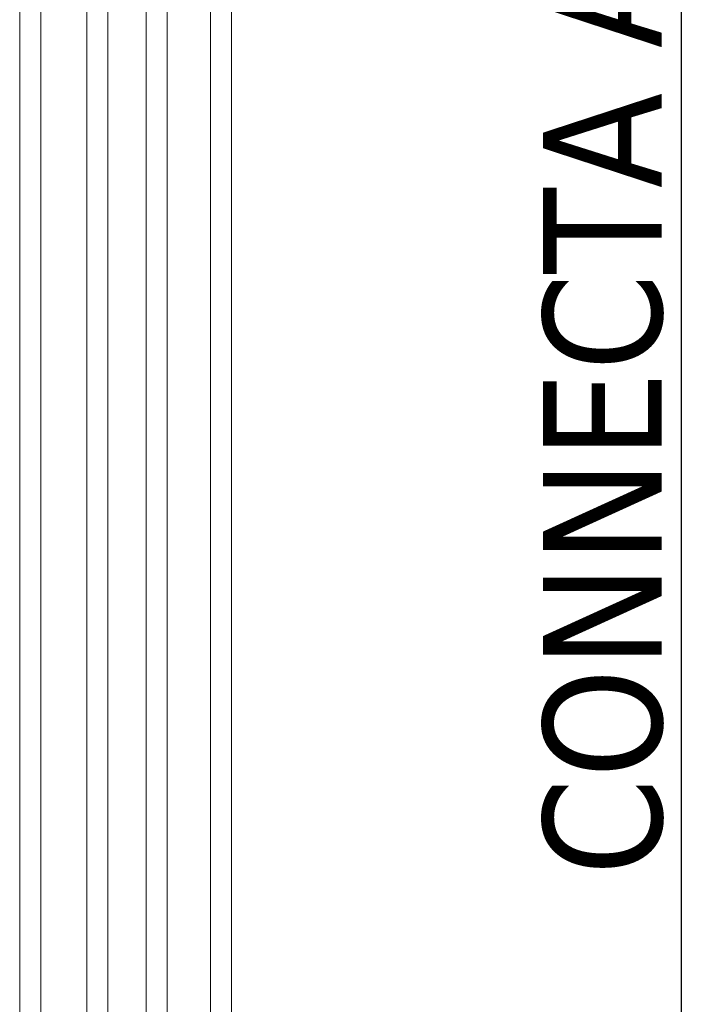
# Model space of a CAD drawing. Header units: metres. Extents: x 397.7 to 427.5, y 12.7 to 28.4.
# Tile 126 of 139: x 419.7 to 420.5, y 19.1 to 20.3. Entities that reach past the tile are written whole.
import ezdxf

# ---------------------------------------------------------------- set-up
doc = ezdxf.new("R2010")
doc.units = ezdxf.units.M
for name, color, linetype, lineweight in [('A-WALL-____-MCUT', 7, 'Continuous', 25), ('A-WALL-____-OTLN', 7, 'Continuous', 25), ('G-____-____-TEXT', 7, 'Continuous', 30), ('P-PIPE-____-OTLN', 7, 'Continuous', 18)]:
    doc.layers.add(name, color=color, linetype=linetype, lineweight=lineweight)
doc.styles.add('Tahoma_4', font='tahoma.ttf', dxfattribs={"height": 0.15})

# ---------------------------------------------------------------- blocks, each defined once
blk = doc.blocks.new('Family - Mampara P2-153343-05_CLI_AIGUA_P2')
at = {"layer": 'A-WALL-____-MCUT', "color": 253, "true_color": 0xaaaaaa}
blk.add_line((4.2271, 0.1), (0, 0.1), dxfattribs=at)
at = {"layer": 'A-WALL-____-OTLN', "color": 253, "true_color": 0xaaaaaa}
blk.add_line((4.2271, 0.1), (0, 0.1), dxfattribs=at)
blk = doc.blocks.new('LONDR55-XX_ZZ-ARQ-CAA-M3D-Londres55_ifc-1-05_CLI_AIGUA_P2')
at = {"layer": 'A-WALL-____-OTLN', "color": 253, "lineweight": 18, "true_color": 0xaaaaaa, "rotation": 90}
blk.add_blockref('Family - Mampara P2-153343-05_CLI_AIGUA_P2', (420.6098, 18.2155), dxfattribs=at)

msp = doc.modelspace()

# ---------------------------------------------------------------- linework, layer by layer
at = {"layer": 'P-PIPE-____-OTLN', "color": 31, "true_color": 0xffbe82}
for p, q in [((419.672, 25.1899), (419.672, 17.2753)), ((419.6987, 17.2753), (419.6987, 25.1899))]:
    msp.add_line(p, q, dxfattribs=at)
at = {"layer": 'P-PIPE-____-OTLN', "color": 30, "true_color": 0xff7f00}
for p, q in [((419.7569, 25.1899), (419.7569, 17.3603)), ((419.7836, 17.3603), (419.7836, 25.1899))]:
    msp.add_line(p, q, dxfattribs=at)
at = {"layer": 'P-PIPE-____-OTLN', "color": 145, "true_color": 0x527ca5}
for p, q in [((419.832, 25.1899), (419.832, 17.4353)), ((419.8587, 17.4353), (419.8587, 25.1899))]:
    msp.add_line(p, q, dxfattribs=at)
at = {"layer": 'P-PIPE-____-OTLN', "color": 175, "true_color": 0x5046b4}
for p, q in [((419.9136, 25.1899), (419.9136, 17.5169)), ((419.9403, 17.5169), (419.9403, 25.1899))]:
    msp.add_line(p, q, dxfattribs=at)

# ---------------------------------------------------------------- block references
at = {"lineweight": 5}
msp.add_blockref('LONDR55-XX_ZZ-ARQ-CAA-M3D-Londres55_ifc-1-05_CLI_AIGUA_P2', (0, 0), dxfattribs=at)

# ---------------------------------------------------------------- texts
at = {"layer": 'G-____-____-TEXT', "insert": (420.3348, 19.2521), "char_height": 0.15, "width": 1.859915, "attachment_point": 1, "rotation": 90, "style": 'Tahoma_4'}
msp.add_mtext('CONNECTA AMB ', dxfattribs=at)

doc.saveas('drawing.dxf')
